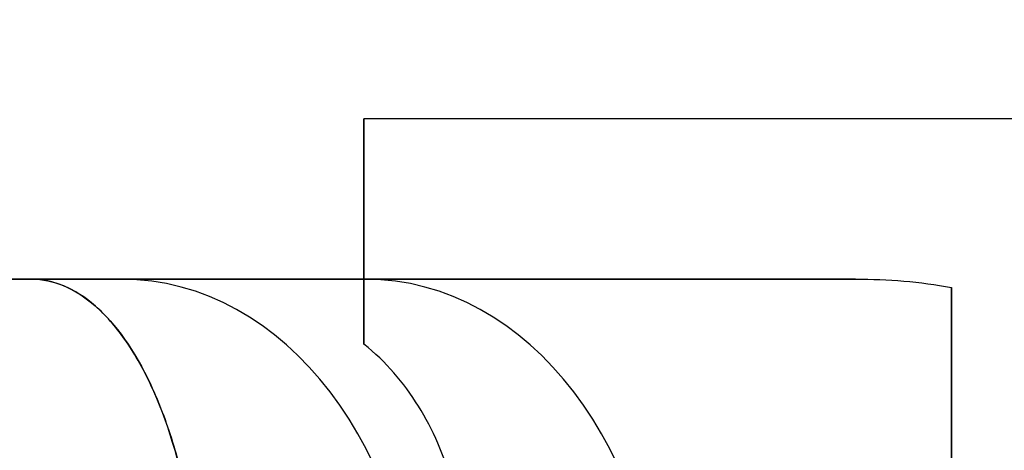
# Model space of a CAD drawing. Header units: millimetres. Extents: x -809 to 684, y -15 to 16.
# Tile 186 of 256: x -615.59 to -610.98, y 2.81 to 4.83. Entities that reach past the tile are written whole.
import ezdxf

# ---------------------------------------------------------------- set-up
doc = ezdxf.new("R2010")
doc.units = ezdxf.units.MM
doc.layers.add('METAL NEGRO', color=7, linetype='Continuous')

msp = doc.modelspace()

# ---------------------------------------------------------------- linework, layer by layer
at = {"layer": 'METAL NEGRO'}
for p, q in [((-613.978, 3.6126, 14.4214), (-613.978, 4.3588, 14.4214)), ((-613.978, 3.8359, 12.8727), (-613.978, 3.8359, 16.2683)), ((-616.5058, 3.6126, 16.5705), (-611.6898, 3.6126, 16.5705)), ((-614.6232, 3.6126, 20.0664), (-614.6232, 3.6126, 13.0746)), ((-611.228, 3.2483, 17.7092), (-611.228, -0.5232, 17.7092))]:
    msp.add_line(p, q, dxfattribs=at)
at = {"layer": 'METAL NEGRO', "extrusion": (1, 0, 0)}
for centre, start, end in [((1.3626, 14.5705, -613.978), 360, 41.4096), ((1.3626, 14.5705, -613.978), 310.4593, 0), ((1.3626, 14.5705, -611.228), 42.5155, 137.4845)]:
    msp.add_arc(centre, 3, start, end, dxfattribs=at)
at = {"layer": 'METAL NEGRO', "extrusion": (0, 1, 0)}
msp.add_arc((605.228, 16.5705, 3.6126), 11.2777, 336.03481, 23.96519, dxfattribs=at)
at = {"layer": 'METAL NEGRO', "extrusion": (0.642788, 0, 0.766044)}
msp.add_arc((1.8126, 479.2329, -385.8163), 1.8, 270, 0, dxfattribs=at)
at = {"layer": 'METAL NEGRO', "extrusion": (-0.642788, -5.68434e-14, 0.766044)}
msp.add_arc((-1.8126, -457.9303, 409.4283), 1.8, 90, 180, dxfattribs=at)
at = {"layer": 'METAL NEGRO'}
for points, weights, degree in [([(-605.228, 12.8626, 16.5705), (-614.6603, 12.8626, 16.5705), (-616.5058, 3.6126, 16.5705)], [1, 0.746414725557, 0.931934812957], 2), ([(-613.978, 3.6126, 13.8435), (-613.978, 3.6126, 13.2856), (-613.978, 3.5085, 12.7518), (-613.978, 3.3093, 12.2879)], [1, 0.971301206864, 0.971301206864, 1], 3), ([(-611.228, 1.8126, 18.8205), (-611.228, 2.7008, 18.8205), (-611.228, 3.3906, 17.95), (-611.228, 3.5738, 16.5979)], [1, 0.851082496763, 0.851082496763, 1], 3)]:
    msp.add_rational_spline(points, weights, degree=degree, dxfattribs=at)
for points, degree in [([(-605.228, 4.3626, 14.5705), (-613.978, 4.3626, 14.5705)], 1), ([(-611.6766, 3.6126, 16.5548), (-615.5336, 3.6126, 21.1513)], 1), ([(-615.5336, 3.6126, 11.9897), (-613.978, 3.6126, 13.8435)], 1), ([(-613.978, 3.6126, 16.5548), (-611.6766, 3.6126, 16.5548)], 1), ([(-613.978, 3.6126, 16.5548), (-613.978, 3.6126, 13.8435)], 1), ([(-611.6766, 3.6126, 16.5548), (-611.5246, 3.6126, 16.5548), (-611.3748, 3.6016, 16.5676), (-611.228, 3.5738, 16.5979)], 3)]:
    msp.add_open_spline(points, degree=degree, dxfattribs=at)
for points, knots in [([(-614.7445, 1.8126, 10.1297), (-614.7412, 1.9385, 10.1336), (-614.7443, 2.0617, 10.1504), (-614.7621, 2.3029, 10.2079), (-614.7772, 2.4221, 10.2494), (-614.8379, 2.7565, 10.4045), (-614.9, 2.9561, 10.5518), (-615.013, 3.1978, 10.8127), (-615.0545, 3.2701, 10.9077), (-615.1418, 3.3937, 11.1063), (-615.1875, 3.4452, 11.2098), (-615.2826, 3.5285, 11.4247), (-615.3323, 3.5602, 11.5366), (-615.432, 3.602, 11.7612), (-615.4825, 3.6126, 11.8748), (-615.5336, 3.6126, 11.9897)], [0, 0, 0, 0, 0.37557, 0.37557, 0.75114, 0.75114, 1.502279, 1.502279, 1.877849, 1.877849, 2.253419, 2.253419, 2.628989, 2.628989, 3.004559, 3.004559, 3.004559, 3.004559]), ([(-615.5336, 3.6126, 21.1513), (-615.4313, 3.6126, 21.3815), (-615.3316, 3.5712, 21.6056), (-615.1395, 3.4033, 22.0396), (-615.0521, 3.2811, 22.238), (-614.9377, 3.0368, 22.5022), (-614.9036, 2.9476, 22.5818), (-614.8439, 2.7534, 22.724), (-614.8181, 2.6471, 22.7871), (-614.7773, 2.4227, 22.8914), (-614.7624, 2.3062, 22.9321), (-614.7444, 2.0648, 22.9901), (-614.7412, 1.9388, 23.0074), (-614.7445, 1.8126, 23.0113)], [0, 0, 0, 0, 0.751676, 0.751676, 1.503353, 1.503353, 1.879191, 1.879191, 2.255029, 2.255029, 2.630868, 2.630868, 3.006706, 3.006706, 3.006706, 3.006706]), ([(-613.5071, 1.8126, 11.6045), (-613.4883, 1.9597, 11.6268), (-613.4839, 2.1054, 11.6602), (-613.5024, 2.388, 11.7473), (-613.5259, 2.5273, 11.8021), (-613.6015, 2.7863, 11.926), (-613.6543, 2.9089, 11.9963), (-613.7915, 3.1291, 12.1421), (-613.8748, 3.2259, 12.2168), (-613.978, 3.3093, 12.2879)], [-1.791233, -1.791233, -1.791233, -1.791233, -1.343424, -1.343424, -0.895616, -0.895616, -0.447808, -0.447808, 0, 0, 0, 0])]:
    msp.add_open_spline(points, degree=3, knots=knots, dxfattribs=at)

doc.saveas('drawing.dxf')
